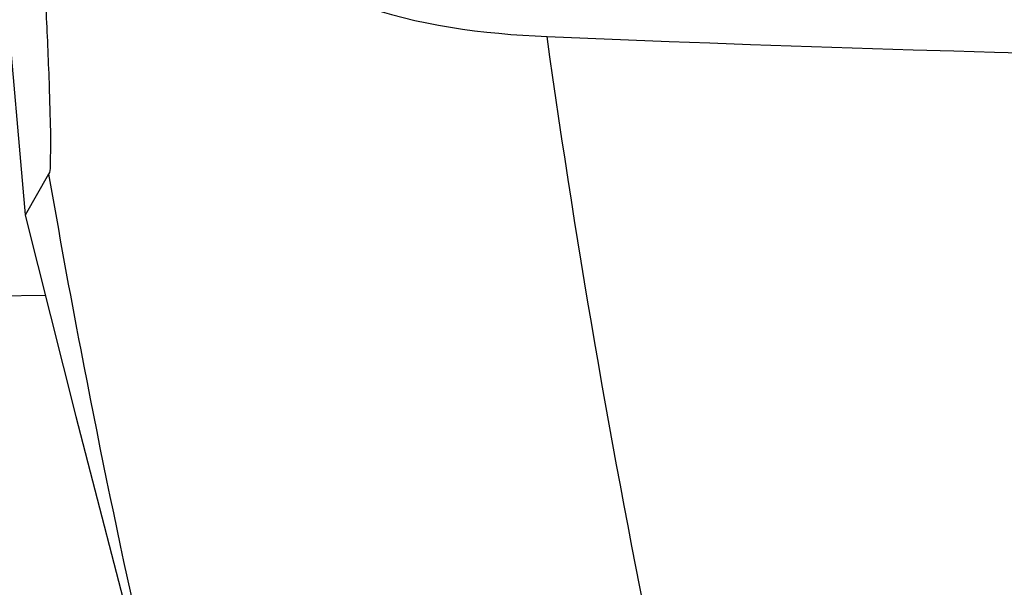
# Model space of a CAD drawing. Header units: millimetres. Extents: x 0 to 4000, y 0 to 3000.
# Tile 6 of 171: x 747 to 792, y 360 to 386. Entities that reach past the tile are written whole.
import ezdxf

# ---------------------------------------------------------------- set-up
doc = ezdxf.new("R2010")
doc.units = ezdxf.units.MM
doc.header["$LTSCALE"] = 219.99956
doc.layers.get('0').update_dxf_attribs({"linetype": 'CONTINUOUS'})

msp = doc.modelspace()

# ---------------------------------------------------------------- linework, layer by layer
at = {"color": 7, "linetype": 'CONTINUOUS'}
for p, q in [((745.136, 403.763), (747.455, 376.965)), ((748.533, 378.819), (747.456, 376.954)), ((747.456, 376.954), (747.46, 376.935))]:
    msp.add_line(p, q, dxfattribs=at)
at = {"color": 9, "linetype": 'CONTINUOUS'}
msp.add_line((683.437, 372.416), (748.379, 373.296), dxfattribs=at)
at = {"color": 7, "linetype": 'CONTINUOUS'}
msp.add_lwpolyline([(747.459, 376.945), (749.776, 367.76), (752.583, 356.896), (755.018, 347.609)], dxfattribs=at)
msp.add_arc((830.739, 1798.915), 1415.06, 267.592383, 272.407639, dxfattribs=at)
for points, knots in [([(747.371, 407.02), (747.519, 404.052), (747.743, 399.661), (748.037, 393.909), (748.243, 389.852), (748.421, 386.094), (748.549, 383.218), (748.601, 381.236), (748.637, 380.093), (748.588, 379.342), (748.603, 378.918), (748.533, 378.819)], [0, 0, 0, 0, 0.315717, 0.46709, 0.611964, 0.747244, 0.866917, 0.917415, 0.958543, 0.987069, 1, 1, 1, 1]), ([(747.371, 407.02), (748.192, 404.199), (750.129, 398.652), (754.726, 390.948), (762.417, 385.968), (768.357, 385.228), (771.295, 385.104)], [0, 0, 0, 0, 0.250341, 0.500267, 0.749463, 1, 1, 1, 1])]:
    msp.add_open_spline(points, degree=3, knots=knots, dxfattribs=at)
at = {"color": 9, "linetype": 'CONTINUOUS'}
for points, knots in [([(778.622, 345.609), (777.869, 348.851), (774.984, 361.929), (772.691, 375.137), (771.295, 385.104)], [0, 0, 0, 0, 0.248498, 1, 1, 1, 1]), ([(748.533, 378.816), (748.998, 376.138), (750.938, 365.505), (753.255, 354.941), (755.203, 347.088)], [0, 0, 0, 0, 0.251426, 1, 1, 1, 1])]:
    msp.add_open_spline(points, degree=3, knots=knots, dxfattribs=at)

doc.saveas('drawing.dxf')
